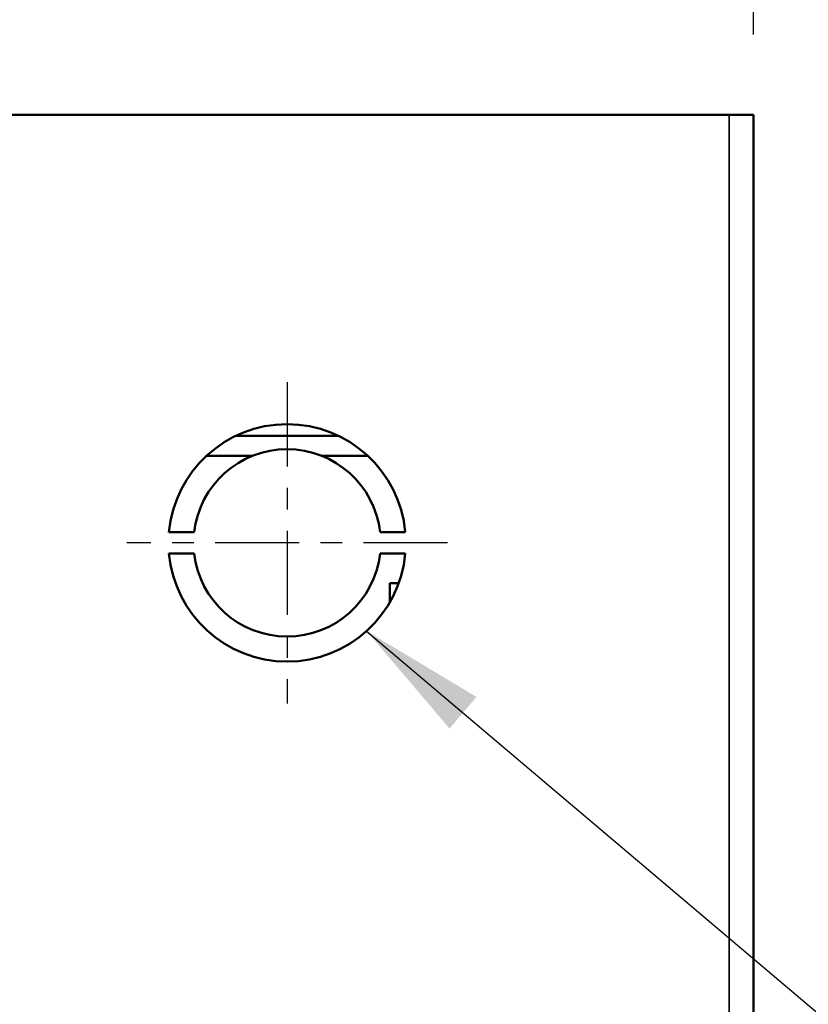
# Model space of a CAD drawing. Header units: inches. Extents: x 1 to 203, y 4 to 128.
# Tile 40 of 66: x 106.78 to 110.46, y 110 to 114.59. Entities that reach past the tile are written whole.
import ezdxf

# ---------------------------------------------------------------- set-up
doc = ezdxf.new("R2010")
doc.units = ezdxf.units.IN
doc.header["$LTSCALE"] = 6
doc.header["$MEASUREMENT"] = 0
doc.linetypes.add('CHAIN', pattern=[0.7087, 0.4724, -0.0591, 0.1181, -0.0591])
for name, color, linetype, lineweight in [('Center Mark (ANSI)', 7, 'Continuous', 25), ('Dimension (ANSI)', 7, 'Continuous', 25), ('Symbol (ANSI)', 7, 'Continuous', 25), ('Visible (ANSI)', 7, 'Continuous', 50), ('Visible Narrow (ANSI)', 7, 'Continuous', 35)]:
    doc.layers.add(name, color=color, linetype=linetype, lineweight=lineweight)
doc.styles.add('Dimension Text', font='tahoma.ttf')
doc.styles.add('Note Text (ANSI)', font='tahoma.ttf')
doc.dimstyles.new('Default (ANSI)$7', dxfattribs={"dimscale": 6, "dimtxt": 0.12, "dimasz": 0.098425, "dimexe": 0.125, "dimexo": 0.0625, "dimgap": 0.031496, "dimtad": 0, "dimtih": 1, "dimtoh": 1, "dimrnd": 1e-08, "dimzin": 4, "dimdsep": 46, "dimtxsty": 'Note Text (ANSI)', "dimcen": 0.09, "dimdle": 0.393701, "dimclrd": 256, "dimclre": 256, "dimclrt": 256, "dimadec": 0, "dimazin": 1, "dimtfac": 1, "dimtofl": 0, "dimtmove": 0, "dimatfit": 3, "dimfxl": 1, "dimtolj": 1, "dimtzin": 4, "dimlwd": -1, "dimlwe": -1, "dimarcsym": 0})
doc.dimstyles.new('Dual Dimension', dxfattribs={"dimscale": 6, "dimtxt": 0.12, "dimasz": 0.098425, "dimexe": 0.125, "dimexo": 0.0625, "dimgap": 0.031496, "dimtad": 0, "dimtih": 1, "dimtoh": 1, "dimrnd": 1e-08, "dimzin": 4, "dimdsep": 46, "dimtxsty": 'Dimension Text', "dimcen": 0.09, "dimdle": 0.393701, "dimclrd": 256, "dimclre": 256, "dimclrt": 256, "dimadec": 0, "dimazin": 1, "dimtfac": 1, "dimtofl": 0, "dimtmove": 0, "dimatfit": 3, "dimfxl": 1, "dimtolj": 1, "dimtzin": 4, "dimlwd": -1, "dimlwe": -1, "dimarcsym": 0})

# ---------------------------------------------------------------- blocks, each defined once
blk = doc.blocks.new('*D10')
at = {"layer": 'Defpoints', "color": 0, "transparency": 16777216}
for p in [(110.2061, 120.2822), (110.2061, 114.1509), (95.7614, 74.914)]:
    blk.add_point(p, dxfattribs=at)
at = {"layer": 'Dimension (ANSI)', "transparency": 16777216}
for p, q in [((95.7614, 75.289), (95.7614, 121.0322)), ((110.2061, 114.5259), (110.2061, 121.0322)), ((96.352, 120.2822), (100.0736, 120.2822)), ((109.6156, 120.2822), (106.7792, 120.2822))]:
    blk.add_line(p, q, dxfattribs=at)
for points in [[(96.352, 120.3806), (96.352, 120.1838), (95.7614, 120.2822)], [(109.6156, 120.3806), (109.6156, 120.1838), (110.2061, 120.2822)]]:
    blk.add_solid(points, dxfattribs=at)
at = {"layer": 'Dimension (ANSI)', "transparency": 16777216, "insert": (103.4264, 120.2822), "char_height": 0.72, "attachment_point": 5, "style": 'Dimension Text'}
blk.add_mtext('\\A1;{\\H3.0x;(}\\S14.44^ 366.9 mm;{\\H3.0x;)}', dxfattribs=at)
blk = doc.blocks.new('*D11')
at = {"layer": 'Defpoints', "color": 0, "transparency": 16777216}
for p in [(110.2061, 116.9629), (97.8201, 114.174), (110.2061, 114.1509)]:
    blk.add_point(p, dxfattribs=at)
at = {"layer": 'Dimension (ANSI)', "transparency": 16777216}
for p, q in [((97.8201, 114.549), (97.8201, 117.7129)), ((110.2061, 114.5259), (110.2061, 117.7129)), ((98.4107, 116.9629), (100.6603, 116.9629)), ((109.6156, 116.9629), (107.366, 116.9629))]:
    blk.add_line(p, q, dxfattribs=at)
for points in [[(98.4107, 117.0613), (98.4107, 116.8644), (97.8201, 116.9629)], [(109.6156, 117.0613), (109.6156, 116.8644), (110.2061, 116.9629)]]:
    blk.add_solid(points, dxfattribs=at)
at = {"layer": 'Dimension (ANSI)', "transparency": 16777216, "insert": (104.0131, 116.9629), "char_height": 0.72, "attachment_point": 5, "style": 'Dimension Text'}
blk.add_mtext('\\A1;{\\H3.0x;(}\\S12.39^ 314.6 mm;{\\H3.0x;)}', dxfattribs=at)

msp = doc.modelspace()

# ---------------------------------------------------------------- linework, layer by layer
at = {"layer": 'Center Mark (ANSI)', "linetype": 'CHAIN', "ltscale": 0.138781}
for p, q in [((108.0266, 112.9009), (108.0266, 111.4009)), ((108.7766, 112.1509), (107.2766, 112.1509))]:
    msp.add_line(p, q, dxfattribs=at)
at = {"layer": 'Visible (ANSI)'}
for p, q in [((110.0927, 114.1509), (98.5701, 114.1509)), ((110.2061, 114.1509), (110.0927, 114.1509)), ((110.2061, 114.1509), (110.2061, 42.1509)), ((108.2664, 112.6509), (107.7869, 112.6509)), ((107.6493, 112.5572), (107.8644, 112.5572)), ((108.1889, 112.5572), (108.404, 112.5572)), ((107.592, 112.2009), (107.4744, 112.2009)), ((108.5789, 112.2009), (108.4613, 112.2009)), ((107.4744, 112.1009), (107.592, 112.1009)), ((108.4613, 112.1009), (108.5789, 112.1009)), ((108.5071, 111.9634), (108.5071, 111.8742)), ((108.5485, 111.9634), (108.5071, 111.9634))]:
    msp.add_line(p, q, dxfattribs=at)
for radius, start, end in [(0.5545, 5.1735, 174.8265), (0.4375, 6.5624, 173.4376), (0.5545, 185.1735, 354.8265), (0.4375, 186.5624, 353.4376)]:
    msp.add_arc((108.0266, 112.1509), radius, start, end, dxfattribs=at)
at = {"layer": 'Visible Narrow (ANSI)'}
msp.add_line((110.0927, 42.1509), (110.0927, 114.1509), dxfattribs=at)

# ---------------------------------------------------------------- dimensions: what is measured, and where the dimension line sits
at = {"layer": 'Dimension (ANSI)'}
for base, p1, text, picture, middle in [((110.2061, 120.2822), (95.7614, 74.914), '{\\H3.0x;(}\\S<>^ 366.9 mm;{\\H3.0x;)}', '*D10', (103.4264, 120.2822)), ((110.2061, 116.9629), (97.8201, 114.174), '{\\H3.0x;(}\\S<>^ 314.6 mm;{\\H3.0x;)}', '*D11', (104.0131, 116.9629))]:
    dim = msp.add_linear_dim(base=base, p1=p1, p2=(110.2061, 114.1509), angle=180, text=text, dimstyle='Dual Dimension', override={"dimgap": 0.031496, "dimtih": 0, "dimtoh": 0, "dimdec": 2, "dimpost": '\\X', "dimtol": 0, "dimlim": 0, "dimtp": 0, "dimtm": 0, "dimtdec": 2, "dimatfit": 1}, dxfattribs=at)
    dim.commit()
    dim.dimension.update_dxf_attribs({"geometry": picture, "text_midpoint": middle, "dimtype": 160})

# ---------------------------------------------------------------- leaders
at = {"layer": 'Symbol (ANSI)', "annotation_type": 0, "has_hookline": 1, "hookline_direction": 0, "text_width": 8.2454}
msp.add_leader([(108.398, 111.7391), (112.3861, 108.3615), (112.9767, 108.3615)], dimstyle='Default (ANSI)$7', override={"dimtad": 0}, dxfattribs=at)

doc.saveas('drawing.dxf')
